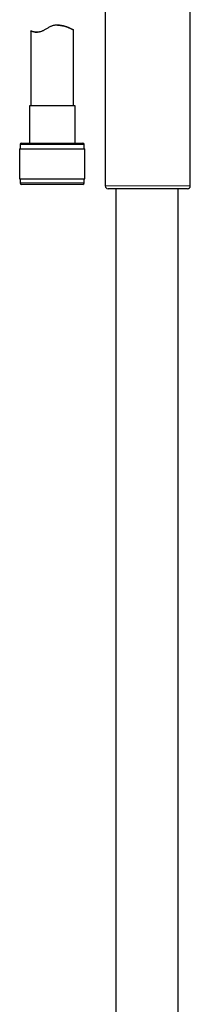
# Model space of a CAD drawing. Header units: millimetres. Extents: x 8 to 2314, y 12 to 2305.
# Tile 27 of 156: x 1075 to 1135, y 1243 to 1589. Entities that reach past the tile are written whole.
import ezdxf

# ---------------------------------------------------------------- set-up
doc = ezdxf.new("R2010")
doc.units = ezdxf.units.MM

msp = doc.modelspace()

# ---------------------------------------------------------------- linework, layer by layer
at = {"color": 7, "linetype": 'Continuous', "lineweight": 30}
for p, q in [((1135.21, 1530.73), (1135.21, 1650.73)), ((1105.21, 1610.74), (1105.21, 1530.73)), ((1088.47, 1587.26), (1088.34, 1587.26)), ((1088.6, 1587.26), (1088.47, 1587.26)), ((1088.8, 1587.26), (1088.67, 1587.26)), ((1079.06, 1585.21), (1079.06, 1558.9)), ((1094.06, 1558.9), (1094.06, 1585.57)), ((1078.51, 1558.9), (1078.51, 1545.77)), ((1094.61, 1558.9), (1078.51, 1558.9)), ((1094.61, 1545.77), (1094.61, 1558.9)), ((1075.26, 1545.27), (1075.26, 1543.77)), ((1075.76, 1545.77), (1097.35, 1545.77)), ((1097.35, 1545.77), (1097.36, 1545.77)), ((1097.86, 1543.77), (1097.86, 1545.27)), ((1075.08, 1543.77), (1075.08, 1533.27)), ((1075.08, 1543.77), (1098.03, 1543.77)), ((1098.03, 1533.27), (1098.03, 1543.77)), ((1098.03, 1543.77), (1098.03, 1543.77)), ((1075.08, 1533.27), (1098.03, 1533.27)), ((1075.26, 1533.27), (1075.26, 1531.77)), ((1097.36, 1531.27), (1075.76, 1531.27)), ((1097.86, 1531.77), (1097.86, 1533.27)), ((1098.03, 1533.27), (1098.03, 1533.27)), ((1134.21, 1529.73), (1106.21, 1529.73)), ((1108.98, 1529.73), (1108.98, 1232.28)), ((1130.88, 1232.28), (1130.88, 1529.73))]:
    msp.add_line(p, q, dxfattribs=at)
at = {"color": 252, "linetype": 'Continuous', "lineweight": 0}
for p, q in [((1097.86, 1545.27), (1075.26, 1545.27)), ((1075.26, 1531.77), (1097.86, 1531.77)), ((1105.21, 1530.73), (1135.21, 1530.73))]:
    msp.add_line(p, q, dxfattribs=at)
at = {"color": 7, "linetype": 'Continuous', "lineweight": 30}
for centre, radius, start, end in [((1075.76, 1545.27), 0.5, 90, 180), ((1097.36, 1545.27), 0.5, 0, 90), ((1075.76, 1531.77), 0.5, 180, 270), ((1097.36, 1531.77), 0.5, 270, 0), ((1106.21, 1530.73), 1, 180, 270), ((1134.21, 1530.73), 1, 270, 0)]:
    msp.add_arc(centre, radius, start, end, dxfattribs=at)
for points, knots in [([(1088.8, 1587.26), (1088.86, 1587.26), (1089.09, 1587.26), (1089.46, 1587.23), (1089.92, 1587.17), (1090.36, 1587.09), (1090.82, 1586.98), (1091.3, 1586.84), (1091.77, 1586.67), (1092.21, 1586.5), (1092.6, 1586.33), (1092.93, 1586.18), (1093.17, 1586.06), (1093.37, 1585.97), (1093.51, 1585.89), (1093.64, 1585.82), (1093.78, 1585.75), (1093.91, 1585.67), (1094, 1585.62), (1094.05, 1585.58), (1094.06, 1585.57), (1094.05, 1585.57), (1094, 1585.58), (1093.91, 1585.62), (1093.77, 1585.68), (1093.59, 1585.77), (1093.38, 1585.86), (1093.13, 1585.98), (1092.84, 1586.11), (1092.5, 1586.25), (1092.13, 1586.41), (1091.7, 1586.57), (1091.24, 1586.73), (1090.78, 1586.88), (1090.31, 1587), (1089.85, 1587.11), (1089.37, 1587.19), (1088.91, 1587.24), (1088.48, 1587.26), (1088.08, 1587.26), (1087.68, 1587.23), (1087.28, 1587.17), (1086.88, 1587.09), (1086.49, 1586.97), (1086.11, 1586.82), (1085.69, 1586.63), (1085.24, 1586.39), (1084.76, 1586.11), (1084.29, 1585.83), (1083.87, 1585.58), (1083.51, 1585.38), (1083.17, 1585.22), (1082.83, 1585.07), (1082.47, 1584.95), (1082.12, 1584.86), (1081.77, 1584.8), (1081.44, 1584.77), (1081.13, 1584.76), (1080.84, 1584.78), (1080.53, 1584.81), (1080.21, 1584.85), (1079.9, 1584.92), (1079.63, 1584.99), (1079.41, 1585.06), (1079.25, 1585.12), (1079.14, 1585.17), (1079.08, 1585.19), (1079.06, 1585.2), (1079.06, 1585.21), (1079.06, 1585.21)], [0, 0, 0, 0, 0.005816, 0.020557, 0.035468, 0.050481, 0.065635, 0.084732, 0.104106, 0.123616, 0.143401, 0.160272, 0.177235, 0.188322, 0.199409, 0.210615, 0.22182, 0.240177, 0.256548, 0.27303, 0.284937, 0.296889, 0.313498, 0.330228, 0.347199, 0.364292, 0.380941, 0.397693, 0.414646, 0.431696, 0.449925, 0.468379, 0.486946, 0.505749, 0.521227, 0.536835, 0.55254, 0.568411, 0.580247, 0.592192, 0.604217, 0.616373, 0.628221, 0.640212, 0.652302, 0.664522, 0.680985, 0.697526, 0.714221, 0.730975, 0.742273, 0.753609, 0.766328, 0.779202, 0.792196, 0.805362, 0.818061, 0.830874, 0.843755, 0.856731, 0.874952, 0.893436, 0.91205, 0.930928, 0.949573, 0.966171, 0.98287, 0.994922, 1, 1, 1, 1]), ([(1088.47, 1587.26), (1088.5, 1587.26), (1088.61, 1587.26), (1088.79, 1587.25), (1089.01, 1587.24), (1089.21, 1587.22), (1089.41, 1587.2), (1089.59, 1587.17), (1089.76, 1587.15), (1089.91, 1587.12), (1090.04, 1587.1), (1090.15, 1587.08), (1090.23, 1587.06), (1090.28, 1587.05), (1090.31, 1587.05), (1090.31, 1587.05), (1090.31, 1587.05)], [0, 0, 0, 0, 0.025166, 0.096377, 0.168019, 0.240517, 0.313438, 0.391343, 0.470288, 0.54976, 0.630318, 0.710628, 0.792128, 0.874239, 0.957608, 1, 1, 1, 1]), ([(1079.06, 1585.21), (1079.07, 1585.21), (1079.1, 1585.2), (1079.19, 1585.17), (1079.34, 1585.13), (1079.54, 1585.07), (1079.78, 1585.01), (1080.06, 1584.94), (1080.39, 1584.87), (1080.74, 1584.82), (1081.06, 1584.78), (1081.25, 1584.78), (1081.33, 1584.77)], [0, 0, 0, 0, 0.105544, 0.212698, 0.320663, 0.430265, 0.535797, 0.642742, 0.750402, 0.85955, 0.942676, 1, 1, 1, 1])]:
    msp.add_open_spline(points, degree=3, knots=knots, dxfattribs=at)

doc.saveas('drawing.dxf')
